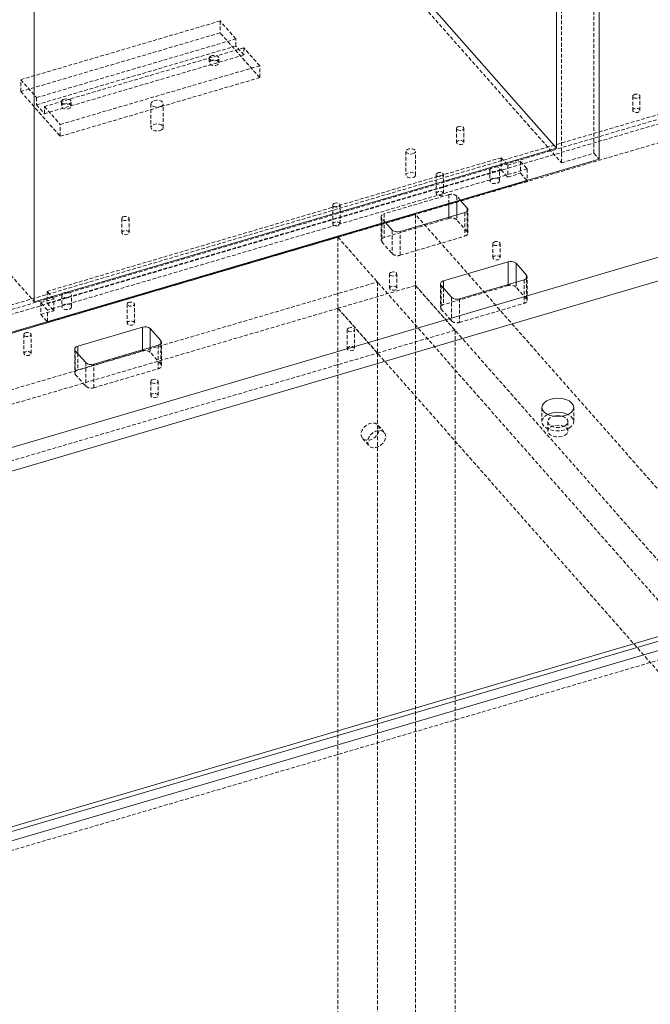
# Model space of a CAD drawing. Header units: millimetres. Extents: x 1529 to 6255, y 1713 to 5797.
# Tile 60 of 82: x 4712 to 4929, y 4953 to 5292. Entities that reach past the tile are written whole.
import ezdxf

# ---------------------------------------------------------------- set-up
doc = ezdxf.new("R2010")
doc.units = ezdxf.units.MM
doc.linetypes.add('HIDDEN', pattern=[1.905, 1.27, -0.635])

msp = doc.modelspace()

# ---------------------------------------------------------------- linework, layer by layer
at = {"color": 7, "linetype": 'HIDDEN', "lineweight": 0}
for p, q in [((4909.916, 5409.238), (4909.916, 5245.929)), ((4898.778, 5405.962), (4898.778, 5242.653)), ((4841.575, 5307.464), (4898.778, 5242.653)), ((4712.365, 5271.289), (4781.107, 5291.509)), ((4786.554, 5285.337), (4781.107, 5291.509)), ((4781.107, 5291.509), (4781.107, 5287.426)), ((4781.107, 5287.426), (4712.365, 5267.207)), ((4717.813, 5265.117), (4786.554, 5285.337)), ((4794.726, 5271.995), (4781.107, 5287.426)), ((4786.554, 5282.887), (4786.554, 5285.337)), ((4717.813, 5262.667), (4786.554, 5282.887)), ((4789.278, 5282.25), (4720.537, 5262.031)), ((4789.278, 5279.801), (4786.554, 5282.887)), ((4794.726, 5276.078), (4789.278, 5282.25)), ((4789.278, 5282.25), (4789.278, 5279.801)), ((4789.278, 5279.801), (4720.537, 5259.581)), ((4777.356, 5278.723), (4777.356, 5277.09)), ((4780.656, 5277.09), (4780.656, 5278.723)), ((4725.985, 5255.858), (4794.726, 5276.078)), ((4794.726, 5271.995), (4794.726, 5276.078)), ((4712.365, 5271.289), (4717.813, 5265.117)), ((4712.365, 5267.207), (4712.365, 5271.289)), ((4725.985, 5251.776), (4794.726, 5271.995)), ((4962.216, 5268.138), (4595.2, 5160.183)), ((4966.268, 5267.723), (4596.325, 5158.908)), ((4712.365, 5267.207), (4725.985, 5251.776)), ((4529.449, 5137.603), (4964.486, 5265.566)), ((4717.813, 5265.117), (4717.813, 5262.667)), ((4923.294, 5265.591), (4923.294, 5260.692)), ((4925.794, 5260.692), (4925.794, 5265.591)), ((4658.503, 5261.101), (4717.047, 5194.772)), ((4717.813, 5262.667), (4720.537, 5259.581)), ((4720.537, 5262.031), (4725.985, 5255.858)), ((4720.537, 5259.581), (4720.537, 5262.031)), ((4726.435, 5263.745), (4726.435, 5262.112)), ((4729.735, 5262.112), (4729.735, 5263.745)), ((4757.269, 5263.003), (4757.269, 5254.838)), ((4761.469, 5254.838), (4761.469, 5263.003)), ((4527.667, 5130.547), (4966.268, 5259.558)), ((4725.985, 5251.776), (4725.985, 5255.858)), ((4862.557, 5254.536), (4862.557, 5249.637)), ((4865.057, 5249.637), (4865.057, 5254.536)), ((4721.474, 5198.371), (4877.942, 5244.395)), ((4845.144, 5246.605), (4845.144, 5238.439)), ((4848.444, 5238.439), (4848.444, 5246.605)), ((4877.942, 5244.395), (4880.212, 5241.823)), ((4877.942, 5244.395), (4877.942, 5240.312)), ((4898.778, 5242.653), (4909.916, 5245.929)), ((4909.916, 5245.929), (4911.732, 5243.872)), ((4877.942, 5240.312), (4721.474, 5194.288)), ((4886.937, 5240.561), (4721.559, 5191.917)), ((4874.107, 5240.512), (4874.107, 5236.43)), ((4877.406, 5236.43), (4877.406, 5240.512)), ((4877.942, 5240.312), (4880.212, 5237.74)), ((4880.212, 5241.823), (4884.667, 5243.133)), ((4880.212, 5241.823), (4880.212, 5237.74)), ((4884.667, 5243.133), (4886.937, 5240.561)), ((4884.667, 5243.133), (4884.667, 5239.051)), ((4886.937, 5240.561), (4886.937, 5236.579)), ((4855.601, 5238.6), (4855.601, 5232.068)), ((4858.101, 5232.068), (4858.101, 5238.6)), ((4880.212, 5237.74), (4884.667, 5239.051)), ((4884.667, 5239.051), (4886.937, 5236.479)), ((4859.96, 5231.688), (4837.685, 5225.136)), ((4859.96, 5228.544), (4859.96, 5231.688)), ((4863.945, 5229.716), (4862.65, 5231.183)), ((4862.65, 5231.183), (4862.65, 5229.335)), ((4819.961, 5228.117), (4819.961, 5221.584)), ((4822.461, 5221.584), (4822.461, 5228.117)), ((4866.5, 5218.379), (4866.5, 5226.544)), ((4747.232, 5223.491), (4747.232, 5218.592)), ((4749.732, 5218.592), (4749.732, 5223.491)), ((4848.429, 5224.897), (4821.699, 5217.034)), ((4836.593, 5224.107), (4836.593, 5215.942)), ((4838.106, 5222.116), (4836.811, 5223.583)), ((4836.811, 5223.583), (4836.811, 5215.418)), ((4837.685, 5225.136), (4837.685, 5216.971)), ((4859.96, 5223.523), (4837.685, 5216.971)), ((4973.277, 5083.446), (4848.429, 5224.897)), ((4848.429, 5224.897), (4848.429, 5200.4)), ((4859.96, 5223.523), (4859.96, 5223.913)), ((4862.65, 5224.704), (4862.65, 5223.018)), ((4865.408, 5225.516), (4865.408, 5217.35)), ((4866.282, 5218.903), (4866.282, 5226.02)), ((4866.282, 5218.903), (4862.65, 5223.018)), ((4554.397, 5138.409), (4821.699, 5217.034)), ((4821.699, 5217.034), (4946.547, 5075.583)), ((4821.699, 5217.034), (4821.699, 5192.538)), ((4821.699, 5217.034), (4835.319, 5201.603)), ((4840.442, 5219.468), (4840.442, 5211.303)), ((4843.132, 5210.798), (4843.132, 5218.964)), ((4843.132, 5210.798), (4865.408, 5217.35)), ((4836.811, 5215.418), (4840.442, 5211.303)), ((4875.123, 5214.849), (4875.123, 5209.95)), ((4877.623, 5209.95), (4877.623, 5214.849)), ((4839.482, 5204.366), (4839.482, 5199.466)), ((4841.982, 5199.466), (4841.982, 5204.366)), ((4886.711, 5195.757), (4886.711, 5202.874)), ((4886.929, 5195.232), (4886.929, 5203.398)), ((4568.017, 5122.978), (4835.319, 5201.603)), ((4848.429, 5200.4), (4821.699, 5192.538)), ((4835.319, 5201.603), (4835.319, 5177.107)), ((4848.429, 5200.4), (4973.277, 5058.949)), ((4862.049, 5184.969), (4848.429, 5200.4)), ((4848.429, 5200.4), (4848.429, 4694.145)), ((4857.022, 5200.961), (4857.022, 5192.795)), ((4857.24, 5200.437), (4857.24, 5192.271)), ((4880.389, 5200.376), (4858.114, 5193.824)), ((4858.114, 5199.446), (4858.114, 5193.824)), ((4880.389, 5200.376), (4880.389, 5200.767)), ((4883.079, 5201.558), (4883.079, 5199.872)), ((4886.711, 5195.757), (4883.079, 5199.872)), ((4885.837, 5202.369), (4885.837, 5194.204)), ((4723.744, 5195.799), (4721.474, 5198.371)), ((4721.474, 5198.371), (4721.474, 5194.288)), ((4726.549, 5197.109), (4726.549, 5193.027)), ((4729.849, 5193.027), (4729.849, 5197.109)), ((4860.872, 5196.322), (4860.872, 5188.156)), ((4719.289, 5194.489), (4723.744, 5195.799)), ((4721.559, 5191.917), (4719.289, 5194.489)), ((4719.289, 5194.489), (4719.289, 5190.406)), ((4721.474, 5194.288), (4723.744, 5191.716)), ((4723.744, 5191.716), (4723.744, 5195.799)), ((4749.077, 5193.985), (4749.077, 5187.452)), ((4751.577, 5187.452), (4751.577, 5193.985)), ((4863.562, 5195.817), (4863.562, 5187.652)), ((4863.562, 5187.652), (4885.837, 5194.204)), ((4821.699, 5192.538), (4554.397, 5113.913)), ((4719.289, 5190.406), (4723.744, 5191.716)), ((4719.289, 5190.406), (4721.488, 5187.913)), ((4721.559, 5187.934), (4721.559, 5191.917)), ((4821.699, 5192.538), (4946.547, 5051.087)), ((4835.319, 5177.107), (4821.699, 5192.538)), ((4821.699, 4686.283), (4821.699, 5192.538)), ((4857.24, 5192.271), (4860.872, 5188.156)), ((4713.437, 5183.501), (4713.437, 5176.969)), ((4715.937, 5176.969), (4715.937, 5183.501)), ((4824.935, 5185.194), (4824.935, 5178.662)), ((4827.435, 5178.662), (4827.435, 5185.194)), ((4835.319, 5177.107), (4862.049, 5184.969)), ((4862.049, 4678.714), (4862.049, 5184.969)), ((4757.034, 5179.06), (4757.034, 5177.374)), ((4759.792, 5179.872), (4759.792, 5171.706)), ((4760.666, 5173.259), (4760.666, 5180.376)), ((4760.884, 5172.735), (4760.884, 5180.9)), ((4568.017, 5098.482), (4835.319, 5177.107)), ((4730.977, 5178.463), (4730.977, 5170.298)), ((4731.195, 5177.939), (4731.195, 5169.774)), ((4754.344, 5177.879), (4732.069, 5171.326)), ((4732.069, 5176.949), (4732.069, 5171.326)), ((4754.344, 5177.879), (4754.344, 5178.269)), ((4760.666, 5173.259), (4757.034, 5177.374)), ((4835.319, 4670.852), (4835.319, 5177.107)), ((4734.826, 5173.824), (4734.826, 5165.659)), ((4737.516, 5165.154), (4737.516, 5173.319)), ((4731.195, 5169.774), (4734.826, 5165.659)), ((4737.516, 5165.154), (4759.792, 5171.706)), ((4757.232, 5167.372), (4757.232, 5162.473)), ((4759.732, 5162.473), (4759.732, 5167.372)), ((4891.988, 5158.405), (4891.988, 5153.506)), ((4902.988, 5153.506), (4902.988, 5158.405)), ((4837.688, 5149.793), (4835.418, 5152.365)), ((4893.988, 5153.506), (4893.988, 5150.24)), ((4900.988, 5150.24), (4900.988, 5153.506)), ((4830.17, 5147.733), (4832.44, 5145.161)), ((5011.501, 5094.689), (4654.296, 4989.62))]:
    msp.add_line(p, q, dxfattribs=at)
at = {"color": 7, "linetype": 'Continuous', "lineweight": 15}
for p, q in [((4911.732, 5243.872), (4911.732, 5407.18)), ((4897.03, 5394.69), (4897.03, 5247.713)), ((4717.047, 5194.772), (4717.047, 5341.75)), ((4897.03, 5247.713), (4838.487, 5314.042)), ((4897.03, 5247.713), (4717.047, 5194.772)), ((4702.345, 5182.283), (4911.732, 5243.872)), ((4652.514, 5127.908), (5011.501, 5233.501)), ((4886.937, 5236.479), (4721.559, 5187.834)), ((4886.937, 5236.579), (4886.937, 5236.479)), ((4866.282, 5227.069), (4863.945, 5229.716)), ((5011.501, 5225.336), (4652.514, 5119.742)), ((4865.408, 5225.516), (4843.132, 5218.964)), ((4840.442, 5219.468), (4838.106, 5222.116)), ((4880.389, 5208.541), (4858.114, 5201.989)), ((4886.711, 5203.922), (4883.079, 5208.037)), ((4860.872, 5196.322), (4857.24, 5200.437)), ((4885.837, 5202.369), (4863.562, 5195.817)), ((4721.488, 5187.913), (4721.559, 5187.834)), ((4721.559, 5187.834), (4721.559, 5187.934)), ((4754.344, 5186.044), (4732.069, 5179.492)), ((4760.666, 5181.424), (4757.034, 5185.539)), ((4759.792, 5179.872), (4737.516, 5173.319)), ((4734.826, 5173.824), (4731.195, 5177.939)), ((4652.514, 4997.261), (5011.501, 5102.855)), ((5009.719, 5100.697), (4654.296, 4996.152)), ((4656.566, 4993.58), (5011.989, 5098.125))]:
    msp.add_line(p, q, dxfattribs=at)
at = {"color": 8, "linetype": 'Continuous', "lineweight": 15}
for p, q in [((4859.96, 5223.913), (4859.96, 5228.544)), ((4862.65, 5229.335), (4862.65, 5224.704)), ((4866.282, 5226.02), (4866.282, 5227.069)), ((4880.389, 5200.767), (4880.389, 5208.541)), ((4883.079, 5208.037), (4883.079, 5201.558)), ((4886.711, 5202.874), (4886.711, 5203.922)), ((4858.114, 5201.989), (4858.114, 5199.446)), ((4754.344, 5178.269), (4754.344, 5186.044)), ((4757.034, 5185.539), (4757.034, 5179.06)), ((4732.069, 5179.492), (4732.069, 5176.949)), ((4760.666, 5180.376), (4760.666, 5181.424))]:
    msp.add_line(p, q, dxfattribs=at)
at = {"color": 7, "linetype": 'HIDDEN', "lineweight": 0, "flags": 128}
for points in [[(4777.84, 5279.397), (4778.375, 5279.603), (4779.006, 5279.676), (4779.638, 5279.603), (4780.173, 5279.397), (4780.531, 5279.088), (4780.656, 5278.723), (4780.531, 5278.359), (4780.173, 5278.05), (4779.638, 5277.843), (4779.006, 5277.771), (4778.375, 5277.843), (4777.84, 5278.049), (4777.482, 5278.359), (4777.356, 5278.723), (4777.482, 5279.088), (4777.84, 5279.397)], [(4777.84, 5277.763), (4778.375, 5277.97), (4779.006, 5278.042), (4779.638, 5277.97), (4780.173, 5277.763), (4780.531, 5277.454), (4780.656, 5277.09), (4780.531, 5276.725), (4780.173, 5276.416), (4779.638, 5276.21), (4779.006, 5276.137), (4778.375, 5276.21), (4777.84, 5276.416), (4777.482, 5276.725), (4777.356, 5277.09), (4777.482, 5277.454), (4777.84, 5277.763)], [(4726.919, 5264.419), (4727.454, 5264.625), (4728.085, 5264.697), (4728.717, 5264.625), (4729.252, 5264.419), (4729.61, 5264.109), (4729.735, 5263.745), (4729.61, 5263.38), (4729.252, 5263.071), (4728.717, 5262.865), (4728.085, 5262.792), (4727.454, 5262.865), (4726.919, 5263.071), (4726.561, 5263.38), (4726.435, 5263.745), (4726.561, 5264.109), (4726.919, 5264.419)], [(4760.854, 5262.146), (4760.173, 5261.883), (4759.369, 5261.791), (4758.566, 5261.883), (4757.884, 5262.146), (4757.429, 5262.539), (4757.269, 5263.003), (4757.429, 5263.467), (4757.884, 5263.86), (4758.566, 5264.123), (4759.369, 5264.215), (4760.173, 5264.123), (4760.854, 5263.86), (4761.309, 5263.467), (4761.469, 5263.003), (4761.309, 5262.539), (4760.854, 5262.146)], [(4923.66, 5266.101), (4924.066, 5266.258), (4924.544, 5266.313), (4925.022, 5266.258), (4925.428, 5266.101), (4925.699, 5265.867), (4925.794, 5265.591), (4925.699, 5265.315), (4925.428, 5265.081), (4925.022, 5264.924), (4924.544, 5264.869), (4924.066, 5264.924), (4923.66, 5265.081), (4923.389, 5265.315), (4923.294, 5265.591), (4923.389, 5265.867), (4923.66, 5266.101)], [(4726.919, 5262.785), (4727.454, 5262.992), (4728.085, 5263.064), (4728.717, 5262.992), (4729.252, 5262.785), (4729.61, 5262.476), (4729.735, 5262.112), (4729.61, 5261.747), (4729.252, 5261.438), (4728.717, 5261.232), (4728.085, 5261.159), (4727.454, 5261.232), (4726.919, 5261.438), (4726.561, 5261.747), (4726.435, 5262.112), (4726.561, 5262.476), (4726.919, 5262.785)], [(4923.66, 5261.202), (4923.389, 5260.968), (4923.294, 5260.692), (4923.389, 5260.416), (4923.66, 5260.182), (4924.066, 5260.025), (4924.544, 5259.97), (4925.022, 5260.025), (4925.428, 5260.182), (4925.699, 5260.416), (4925.794, 5260.692), (4925.699, 5260.968), (4925.428, 5261.202), (4925.022, 5261.359), (4924.544, 5261.413), (4924.066, 5261.359), (4923.66, 5261.202)], [(4760.854, 5253.98), (4761.309, 5254.374), (4761.469, 5254.838), (4761.309, 5255.302), (4760.854, 5255.695), (4760.173, 5255.958), (4759.369, 5256.05), (4758.566, 5255.958), (4757.884, 5255.695), (4757.429, 5255.302), (4757.269, 5254.838), (4757.429, 5254.374), (4757.884, 5253.98), (4758.566, 5253.718), (4759.369, 5253.625), (4760.173, 5253.718), (4760.854, 5253.98)], [(4862.923, 5255.046), (4863.329, 5255.203), (4863.807, 5255.258), (4864.285, 5255.203), (4864.691, 5255.046), (4864.962, 5254.812), (4865.057, 5254.536), (4864.962, 5254.26), (4864.691, 5254.026), (4864.285, 5253.869), (4863.807, 5253.814), (4863.329, 5253.869), (4862.923, 5254.026), (4862.652, 5254.26), (4862.557, 5254.536), (4862.652, 5254.812), (4862.923, 5255.046)], [(4862.923, 5250.147), (4862.652, 5249.913), (4862.557, 5249.637), (4862.652, 5249.36), (4862.923, 5249.126), (4863.329, 5248.97), (4863.807, 5248.915), (4864.285, 5248.97), (4864.691, 5249.126), (4864.962, 5249.361), (4865.057, 5249.637), (4864.962, 5249.913), (4864.691, 5250.147), (4864.285, 5250.303), (4863.807, 5250.358), (4863.329, 5250.303), (4862.923, 5250.147)], [(4847.961, 5245.931), (4847.425, 5245.725), (4846.794, 5245.652), (4846.163, 5245.725), (4845.627, 5245.931), (4845.27, 5246.24), (4845.144, 5246.605), (4845.27, 5246.969), (4845.627, 5247.278), (4846.163, 5247.485), (4846.794, 5247.557), (4847.425, 5247.485), (4847.961, 5247.278), (4848.318, 5246.969), (4848.444, 5246.605), (4848.318, 5246.24), (4847.961, 5245.931)], [(4874.59, 5241.186), (4874.232, 5240.877), (4874.107, 5240.512), (4874.232, 5240.148), (4874.59, 5239.839), (4875.125, 5239.632), (4875.756, 5239.56), (4876.388, 5239.632), (4876.923, 5239.839), (4877.281, 5240.148), (4877.406, 5240.512), (4877.281, 5240.877), (4876.923, 5241.186), (4876.388, 5241.392), (4875.757, 5241.465), (4875.125, 5241.392), (4874.59, 5241.186)], [(4847.961, 5237.766), (4848.318, 5238.075), (4848.444, 5238.439), (4848.318, 5238.804), (4847.961, 5239.113), (4847.425, 5239.319), (4846.794, 5239.392), (4846.163, 5239.319), (4845.627, 5239.113), (4845.27, 5238.804), (4845.144, 5238.439), (4845.27, 5238.075), (4845.627, 5237.766), (4846.163, 5237.559), (4846.794, 5237.487), (4847.425, 5237.559), (4847.961, 5237.766)], [(4855.967, 5239.11), (4856.373, 5239.267), (4856.851, 5239.322), (4857.329, 5239.267), (4857.735, 5239.11), (4858.006, 5238.876), (4858.101, 5238.6), (4858.006, 5238.324), (4857.735, 5238.09), (4857.329, 5237.933), (4856.851, 5237.878), (4856.373, 5237.933), (4855.967, 5238.09), (4855.696, 5238.324), (4855.601, 5238.6), (4855.696, 5238.876), (4855.967, 5239.11)], [(4874.59, 5237.103), (4874.232, 5236.794), (4874.107, 5236.43), (4874.232, 5236.065), (4874.59, 5235.756), (4875.125, 5235.55), (4875.756, 5235.477), (4876.388, 5235.55), (4876.923, 5235.756), (4877.281, 5236.065), (4877.406, 5236.43), (4877.281, 5236.794), (4876.923, 5237.103), (4876.388, 5237.31), (4875.757, 5237.382), (4875.125, 5237.31), (4874.59, 5237.103)], [(4855.967, 5232.578), (4855.696, 5232.344), (4855.601, 5232.068), (4855.696, 5231.791), (4855.967, 5231.557), (4856.373, 5231.401), (4856.851, 5231.346), (4857.329, 5231.401), (4857.735, 5231.557), (4858.006, 5231.791), (4858.101, 5232.068), (4858.006, 5232.344), (4857.735, 5232.578), (4857.329, 5232.734), (4856.851, 5232.789), (4856.373, 5232.734), (4855.967, 5232.578)], [(4820.327, 5228.627), (4820.732, 5228.783), (4821.211, 5228.838), (4821.689, 5228.783), (4822.095, 5228.627), (4822.366, 5228.393), (4822.461, 5228.117), (4822.366, 5227.84), (4822.095, 5227.606), (4821.689, 5227.45), (4821.211, 5227.395), (4820.732, 5227.45), (4820.327, 5227.606), (4820.056, 5227.84), (4819.961, 5228.117), (4820.056, 5228.393), (4820.327, 5228.627)], [(4747.598, 5224.001), (4748.003, 5224.158), (4748.482, 5224.213), (4748.96, 5224.158), (4749.366, 5224.001), (4749.637, 5223.767), (4749.732, 5223.491), (4749.637, 5223.215), (4749.366, 5222.981), (4748.96, 5222.824), (4748.482, 5222.769), (4748.003, 5222.824), (4747.598, 5222.981), (4747.327, 5223.215), (4747.232, 5223.491), (4747.327, 5223.767), (4747.598, 5224.001)], [(4836.811, 5223.583), (4836.668, 5223.794), (4836.599, 5224.017), (4836.606, 5224.243), (4836.69, 5224.464), (4836.848, 5224.671), (4837.072, 5224.857), (4837.354, 5225.014), (4837.685, 5225.136)], [(4820.327, 5222.095), (4820.056, 5221.86), (4819.961, 5221.584), (4820.056, 5221.308), (4820.327, 5221.074), (4820.732, 5220.918), (4821.211, 5220.863), (4821.689, 5220.918), (4822.095, 5221.074), (4822.366, 5221.308), (4822.461, 5221.584), (4822.366, 5221.86), (4822.095, 5222.095), (4821.689, 5222.251), (4821.211, 5222.306), (4820.732, 5222.251), (4820.327, 5222.095)], [(4747.598, 5219.102), (4747.327, 5218.868), (4747.232, 5218.592), (4747.327, 5218.316), (4747.598, 5218.082), (4748.003, 5217.925), (4748.482, 5217.87), (4748.96, 5217.925), (4749.366, 5218.082), (4749.637, 5218.316), (4749.732, 5218.592), (4749.637, 5218.868), (4749.366, 5219.102), (4748.96, 5219.258), (4748.482, 5219.313), (4748.003, 5219.258), (4747.598, 5219.102)], [(4837.685, 5216.971), (4837.354, 5216.849), (4837.072, 5216.692), (4836.848, 5216.506), (4836.69, 5216.299), (4836.606, 5216.077), (4836.599, 5215.851), (4836.668, 5215.628), (4836.811, 5215.418)], [(4865.408, 5217.35), (4865.738, 5217.472), (4866.02, 5217.629), (4866.245, 5217.815), (4866.402, 5218.022), (4866.486, 5218.243), (4866.493, 5218.47), (4866.425, 5218.692), (4866.282, 5218.903)], [(4875.489, 5215.359), (4875.894, 5215.516), (4876.373, 5215.571), (4876.851, 5215.516), (4877.256, 5215.359), (4877.527, 5215.125), (4877.623, 5214.849), (4877.527, 5214.573), (4877.256, 5214.339), (4876.851, 5214.182), (4876.373, 5214.127), (4875.894, 5214.182), (4875.489, 5214.339), (4875.218, 5214.573), (4875.123, 5214.849), (4875.218, 5215.125), (4875.489, 5215.359)], [(4875.489, 5210.46), (4875.218, 5210.226), (4875.123, 5209.95), (4875.218, 5209.674), (4875.489, 5209.44), (4875.894, 5209.283), (4876.373, 5209.228), (4876.851, 5209.283), (4877.256, 5209.44), (4877.527, 5209.674), (4877.623, 5209.95), (4877.527, 5210.226), (4877.256, 5210.46), (4876.851, 5210.617), (4876.373, 5210.671), (4875.894, 5210.616), (4875.489, 5210.46)], [(4839.848, 5204.876), (4840.254, 5205.032), (4840.732, 5205.087), (4841.211, 5205.032), (4841.616, 5204.876), (4841.887, 5204.642), (4841.982, 5204.366), (4841.887, 5204.09), (4841.616, 5203.855), (4841.211, 5203.699), (4840.732, 5203.644), (4840.254, 5203.699), (4839.848, 5203.855), (4839.577, 5204.09), (4839.482, 5204.366), (4839.577, 5204.642), (4839.848, 5204.876)], [(4839.848, 5199.977), (4839.577, 5199.743), (4839.482, 5199.466), (4839.577, 5199.19), (4839.848, 5198.956), (4840.254, 5198.8), (4840.732, 5198.745), (4841.211, 5198.8), (4841.616, 5198.956), (4841.887, 5199.19), (4841.982, 5199.466), (4841.887, 5199.743), (4841.616, 5199.977), (4841.211, 5200.133), (4840.732, 5200.188), (4840.254, 5200.133), (4839.848, 5199.977)], [(4727.032, 5197.783), (4726.674, 5197.474), (4726.549, 5197.109), (4726.674, 5196.745), (4727.032, 5196.436), (4727.567, 5196.229), (4728.199, 5196.157), (4728.83, 5196.229), (4729.365, 5196.436), (4729.723, 5196.745), (4729.849, 5197.109), (4729.723, 5197.474), (4729.365, 5197.783), (4728.83, 5197.989), (4728.199, 5198.062), (4727.567, 5197.989), (4727.032, 5197.783)], [(4727.032, 5193.7), (4726.674, 5193.391), (4726.549, 5193.027), (4726.674, 5192.662), (4727.032, 5192.353), (4727.567, 5192.147), (4728.199, 5192.074), (4728.83, 5192.147), (4729.365, 5192.353), (4729.723, 5192.662), (4729.849, 5193.027), (4729.723, 5193.391), (4729.365, 5193.7), (4728.83, 5193.907), (4728.199, 5193.979), (4727.567, 5193.907), (4727.032, 5193.7)], [(4749.443, 5194.495), (4749.849, 5194.651), (4750.327, 5194.706), (4750.805, 5194.651), (4751.211, 5194.495), (4751.482, 5194.261), (4751.577, 5193.985), (4751.482, 5193.708), (4751.211, 5193.474), (4750.805, 5193.318), (4750.327, 5193.263), (4749.849, 5193.318), (4749.443, 5193.474), (4749.172, 5193.708), (4749.077, 5193.985), (4749.172, 5194.261), (4749.443, 5194.495)], [(4858.114, 5193.824), (4857.784, 5193.702), (4857.501, 5193.545), (4857.277, 5193.359), (4857.12, 5193.152), (4857.036, 5192.931), (4857.028, 5192.705), (4857.097, 5192.482), (4857.24, 5192.271)], [(4885.837, 5194.204), (4886.167, 5194.326), (4886.45, 5194.483), (4886.674, 5194.668), (4886.831, 5194.876), (4886.915, 5195.097), (4886.923, 5195.323), (4886.854, 5195.546), (4886.711, 5195.757)], [(4749.443, 5187.963), (4749.172, 5187.728), (4749.077, 5187.452), (4749.172, 5187.176), (4749.443, 5186.942), (4749.849, 5186.786), (4750.327, 5186.731), (4750.805, 5186.786), (4751.211, 5186.942), (4751.482, 5187.176), (4751.577, 5187.452), (4751.482, 5187.728), (4751.211, 5187.963), (4750.805, 5188.119), (4750.327, 5188.174), (4749.849, 5188.119), (4749.443, 5187.963)], [(4825.301, 5185.705), (4825.707, 5185.861), (4826.185, 5185.916), (4826.663, 5185.861), (4827.069, 5185.705), (4827.34, 5185.471), (4827.435, 5185.194), (4827.34, 5184.918), (4827.069, 5184.684), (4826.663, 5184.528), (4826.185, 5184.473), (4825.707, 5184.528), (4825.301, 5184.684), (4825.03, 5184.918), (4824.935, 5185.194), (4825.03, 5185.471), (4825.301, 5185.705)], [(4713.803, 5184.012), (4714.208, 5184.168), (4714.687, 5184.223), (4715.165, 5184.168), (4715.571, 5184.012), (4715.842, 5183.777), (4715.937, 5183.501), (4715.842, 5183.225), (4715.571, 5182.991), (4715.165, 5182.835), (4714.687, 5182.78), (4714.208, 5182.835), (4713.803, 5182.991), (4713.532, 5183.225), (4713.437, 5183.501), (4713.532, 5183.777), (4713.803, 5184.012)], [(4825.301, 5179.172), (4825.03, 5178.938), (4824.935, 5178.662), (4825.03, 5178.386), (4825.301, 5178.152), (4825.707, 5177.996), (4826.185, 5177.941), (4826.663, 5177.995), (4827.069, 5178.152), (4827.34, 5178.386), (4827.435, 5178.662), (4827.34, 5178.938), (4827.069, 5179.172), (4826.663, 5179.329), (4826.185, 5179.384), (4825.707, 5179.329), (4825.301, 5179.172)], [(4713.803, 5177.479), (4713.532, 5177.245), (4713.437, 5176.969), (4713.532, 5176.693), (4713.803, 5176.459), (4714.208, 5176.302), (4714.687, 5176.247), (4715.165, 5176.302), (4715.571, 5176.459), (4715.842, 5176.693), (4715.937, 5176.969), (4715.842, 5177.245), (4715.571, 5177.479), (4715.165, 5177.636), (4714.687, 5177.691), (4714.208, 5177.636), (4713.803, 5177.479)], [(4759.792, 5171.706), (4760.122, 5171.828), (4760.404, 5171.985), (4760.629, 5172.171), (4760.786, 5172.378), (4760.87, 5172.599), (4760.877, 5172.825), (4760.809, 5173.048), (4760.666, 5173.259)], [(4732.069, 5171.326), (4731.738, 5171.204), (4731.456, 5171.048), (4731.232, 5170.862), (4731.074, 5170.655), (4730.99, 5170.433), (4730.983, 5170.207), (4731.052, 5169.984), (4731.195, 5169.774)], [(4757.599, 5167.883), (4758.004, 5168.039), (4758.482, 5168.094), (4758.961, 5168.039), (4759.366, 5167.883), (4759.637, 5167.649), (4759.732, 5167.372), (4759.637, 5167.096), (4759.366, 5166.862), (4758.961, 5166.706), (4758.482, 5166.651), (4758.004, 5166.706), (4757.599, 5166.862), (4757.328, 5167.096), (4757.232, 5167.372), (4757.328, 5167.649), (4757.599, 5167.883)], [(4757.599, 5162.983), (4757.328, 5162.749), (4757.232, 5162.473), (4757.328, 5162.197), (4757.599, 5161.963), (4758.004, 5161.806), (4758.482, 5161.752), (4758.961, 5161.806), (4759.366, 5161.963), (4759.637, 5162.197), (4759.732, 5162.473), (4759.637, 5162.749), (4759.366, 5162.983), (4758.961, 5163.14), (4758.482, 5163.195), (4758.004, 5163.14), (4757.599, 5162.983)], [(4893.989, 5155.956), (4893.599, 5155.751), (4892.725, 5155.094), (4892.175, 5154.328), (4891.988, 5153.506), (4892.175, 5152.684), (4892.725, 5151.919), (4893.599, 5151.261), (4894.738, 5150.756), (4896.064, 5150.439), (4897.488, 5150.331), (4898.911, 5150.439), (4900.238, 5150.756), (4901.377, 5151.261)], [(4899.963, 5152.077), (4899.025, 5151.691), (4897.921, 5151.501), (4896.77, 5151.529), (4895.696, 5151.77), (4894.817, 5152.2), (4894.227, 5152.772), (4893.991, 5153.423), (4894.133, 5154.083), (4894.64, 5154.68), (4895.454, 5155.151), (4896.032, 5155.344)], [(4898.944, 5155.344), (4899.75, 5155.048), (4900.495, 5154.54), (4900.914, 5153.921), (4900.961, 5153.256), (4900.632, 5152.619), (4899.963, 5152.077)], [(4901.377, 5151.261), (4902.251, 5151.919), (4902.801, 5152.684), (4902.988, 5153.506), (4902.801, 5154.328), (4902.251, 5155.094), (4901.377, 5155.751), (4900.987, 5155.956)], [(4835.913, 5150.966), (4835.744, 5151.844), (4835.255, 5152.528), (4834.5, 5152.943), (4833.56, 5153.044), (4832.537, 5152.821), (4831.542, 5152.297), (4830.682, 5151.53), (4830.052, 5150.602), (4829.718, 5149.614), (4829.718, 5148.673), (4830.052, 5147.882), (4830.682, 5147.325), (4831.542, 5147.063), (4832.537, 5147.125), (4833.56, 5147.503), (4834.5, 5148.158), (4835.255, 5149.017), (4835.744, 5149.988), (4835.913, 5150.966)], [(4899.963, 5148.811), (4900.632, 5149.353), (4900.961, 5149.99), (4900.914, 5150.655), (4900.495, 5151.274), (4899.75, 5151.782), (4898.76, 5152.122), (4897.633, 5152.259), (4896.489, 5152.176), (4895.454, 5151.884), (4894.64, 5151.414), (4894.133, 5150.817), (4893.991, 5150.156), (4894.227, 5149.506), (4894.817, 5148.934), (4895.696, 5148.504), (4896.77, 5148.262), (4897.921, 5148.235), (4899.025, 5148.425), (4899.963, 5148.811)], [(4838.183, 5148.394), (4838.014, 5149.272), (4837.525, 5149.956), (4836.77, 5150.371), (4835.83, 5150.472), (4834.807, 5150.249), (4833.812, 5149.726), (4832.952, 5148.958), (4832.322, 5148.03), (4831.988, 5147.042), (4831.988, 5146.102), (4832.322, 5145.31), (4832.952, 5144.753), (4833.812, 5144.491), (4834.807, 5144.553), (4835.83, 5144.932), (4836.77, 5145.586), (4837.525, 5146.445), (4838.014, 5147.416), (4838.183, 5148.394)]]:
    msp.add_lwpolyline(points, dxfattribs=at)
at = {"color": 7, "linetype": 'Continuous', "lineweight": 15, "flags": 128}
for points in [[(4866.282, 5227.069), (4866.425, 5226.858), (4866.493, 5226.635), (4866.486, 5226.409), (4866.402, 5226.188), (4866.245, 5225.98), (4866.02, 5225.795), (4865.738, 5225.638), (4865.408, 5225.516)], [(4886.711, 5203.922), (4886.854, 5203.711), (4886.923, 5203.488), (4886.915, 5203.262), (4886.831, 5203.041), (4886.674, 5202.834), (4886.45, 5202.648), (4886.167, 5202.491), (4885.837, 5202.369)], [(4857.24, 5200.437), (4857.097, 5200.647), (4857.028, 5200.87), (4857.036, 5201.096), (4857.12, 5201.317), (4857.277, 5201.525), (4857.501, 5201.711), (4857.784, 5201.867), (4858.114, 5201.989)], [(4731.195, 5177.939), (4731.052, 5178.15), (4730.983, 5178.373), (4730.99, 5178.599), (4731.074, 5178.82), (4731.232, 5179.027), (4731.456, 5179.213), (4731.738, 5179.37), (4732.069, 5179.492)], [(4760.666, 5181.424), (4760.809, 5181.214), (4760.877, 5180.991), (4760.87, 5180.765), (4760.786, 5180.543), (4760.629, 5180.336), (4760.404, 5180.15), (4760.122, 5179.994), (4759.792, 5179.872)], [(4901.377, 5156.16), (4902.251, 5156.818), (4902.801, 5157.584), (4902.988, 5158.405), (4902.801, 5159.227), (4902.251, 5159.993), (4901.377, 5160.651), (4900.238, 5161.155), (4898.912, 5161.472), (4897.488, 5161.58), (4896.064, 5161.472), (4894.738, 5161.155), (4893.599, 5160.651), (4892.725, 5159.993), (4892.175, 5159.227), (4891.988, 5158.405), (4892.175, 5157.584), (4892.725, 5156.818), (4893.599, 5156.16), (4894.738, 5155.656), (4896.064, 5155.338), (4897.488, 5155.23), (4898.911, 5155.338), (4900.238, 5155.656), (4901.377, 5156.16)]]:
    msp.add_lwpolyline(points, dxfattribs=at)
at = {"color": 7, "linetype": 'HIDDEN', "lineweight": 0}
for centre, start, end in [((4860.855, 5229.039), 50.07496, 108.67742), ((4860.855, 5220.874), 50.07496, 108.67742), ((4842.237, 5213.447), 230.07545, 288.67726), ((4881.285, 5197.727), 50.07536, 108.67702), ((4862.667, 5190.301), 230.07584, 288.67687), ((4755.239, 5175.23), 50.07545, 108.67726), ((4736.621, 5167.803), 230.07552, 288.67735)]:
    msp.add_arc(centre, 2.796, start, end, dxfattribs=at)
at = {"color": 7, "linetype": 'Continuous', "lineweight": 15}
for centre, radius, start, end in [((4842.237, 5221.612), 2.796, 230.07545, 288.67726), ((4881.285, 5205.893), 2.796, 50.07536, 108.67702), ((4862.667, 5198.466), 2.796, 230.07584, 288.67687), ((4755.239, 5183.395), 2.796, 50.07545, 108.67726), ((4736.621, 5175.968), 2.796, 230.07552, 288.67735), ((4897.488, 5148.164), 8.542, 65.81708, 114.18312), ((4897.488, 5149.722), 5.807, 75.48039, 104.52009)]:
    msp.add_arc(centre, radius, start, end, dxfattribs=at)

doc.saveas('drawing.dxf')
